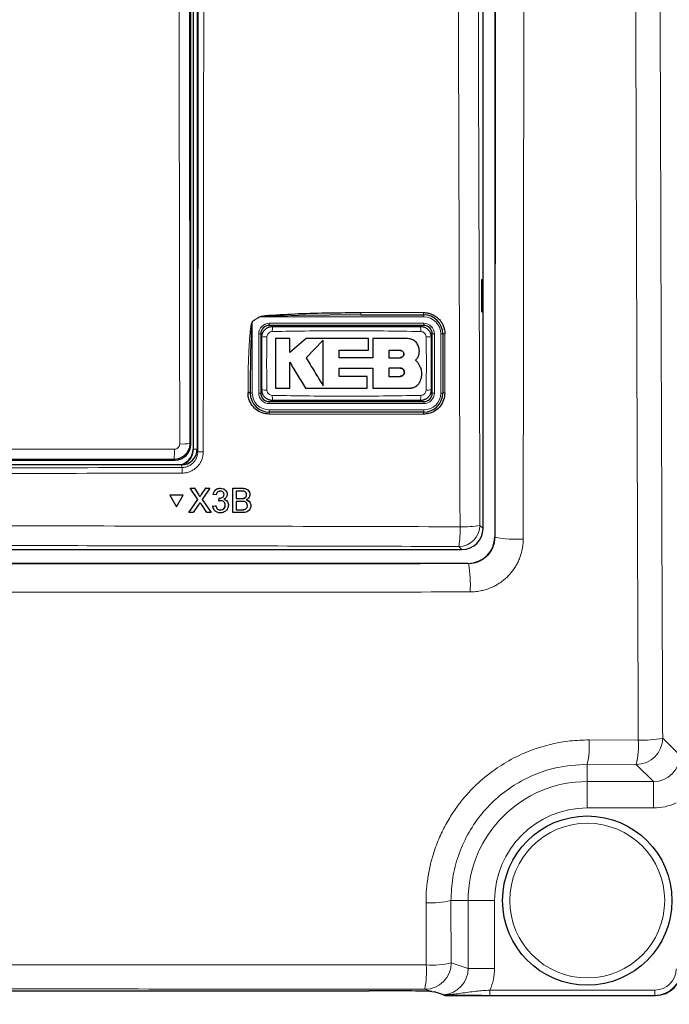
# Paper-space layout 'Blatt3' of a CAD drawing. Header units: millimetres. Extents: x 5 to 418, y 2 to 292.
# Tile 18 of 54: x 122 to 138, y 127 to 150. Entities that reach past the tile are written whole.
import ezdxf

# ---------------------------------------------------------------- set-up
doc = ezdxf.new("R2010")
doc.units = ezdxf.units.MM
doc.layers.add('SLD-0', color=7, linetype='Continuous')
doc.styles.add('SLDTEXTSTYLE1', font='TXT', dxfattribs={"width": 0.605})
doc.dimstyles.new('SLDDIMSTYLE1', dxfattribs={"dimtxt": 3.5, "dimasz": 3.302, "dimexe": 0, "dimexo": 0.0625, "dimgap": 0.875, "dimtad": 1, "dimdec": 1, "dimlfac": 4, "dimrnd": 1e-09, "dimzin": 12, "dimdsep": 46, "dimtxsty": 'SLDTEXTSTYLE1', "dimsah": 1, "dimcen": 0.09, "dimadec": 0, "dimazin": 3, "dimtfac": 1, "dimtofl": 0, "dimtmove": 0, "dimatfit": 3, "dimfxl": 1, "dimfrac": 2, "dimtolj": 1, "dimtzin": 12, "dimarcsym": 0})

# ---------------------------------------------------------------- blocks, each defined once
blk = doc.blocks.new('_D_16')
at = {"layer": 'SLD-0', "color": 7}
for p, q in [((145.099, 246.962), (157.349, 246.962)), ((156.349, 246.962), (156.349, 95.397)), ((135.809, 95.397), (157.349, 95.397))]:
    blk.add_line(p, q, dxfattribs=at)
for points in [[(156.349, 246.962), (155.841, 243.66), (156.857, 243.66)], [(156.349, 95.397), (156.857, 98.699), (155.841, 98.699)]]:
    blk.add_solid(points, dxfattribs=at)
at = {"layer": 'SLD-0', "color": 7, "insert": (151.837, 165.164), "char_height": 3.5, "attachment_point": 1, "rotation": 90, "style": 'SLDTEXTSTYLE1'}
blk.add_mtext('606,3', dxfattribs=at)

psp = doc.layouts.new('Blatt3')

# ---------------------------------------------------------------- linework, layer by layer
at = {"color": 7, "linetype": 'Continuous', "lineweight": 25}
for p, q in [((133.5388, 190.2147), (133.5388, 138.135)), ((133.2616, 138.3367), (133.2616, 172.2461)), ((126.4116, 168.4374), (126.4116, 140.2124)), ((126.5116, 168.4624), (126.5116, 140.2132)), ((126.3572, 140.3292), (126.3572, 168.3205)), ((133.2603, 144.2124), (133.2223, 144.213)), ((133.2223, 144.213), (133.2223, 143.4617)), ((133.2603, 143.4623), (133.2603, 144.2124)), ((133.2223, 143.4617), (133.2603, 143.4623)), ((130.3767, 143.3874), (128.9047, 143.3747)), ((130.3767, 143.3874), (131.8616, 143.3874)), ((131.8616, 143.1374), (128.2116, 143.1374)), ((128.0116, 142.9374), (128.0116, 141.5374)), ((128.6948, 142.8259), (128.3567, 142.8259)), ((128.6948, 142.498), (128.6948, 142.8259)), ((129.0796, 142.8259), (128.6948, 142.498)), ((130.5553, 142.8259), (129.0796, 142.8259)), ((129.483, 142.7893), (129.0796, 142.3744)), ((130.5553, 142.5481), (130.5553, 142.8259)), ((130.6621, 142.8259), (130.6621, 142.3708)), ((131.4754, 142.8259), (130.6621, 142.8259)), ((132.0616, 141.5374), (132.0616, 142.9374)), ((132.3116, 142.9374), (132.3116, 141.5374)), ((129.8658, 142.5481), (130.5553, 142.5481)), ((129.8658, 142.3708), (129.8658, 142.5481)), ((131.3048, 142.5459), (131.0371, 142.5459)), ((131.0371, 142.5459), (131.0371, 142.3744)), ((130.6621, 142.3708), (129.8658, 142.3708)), ((131.0371, 142.3744), (131.3048, 142.3744)), ((129.866, 142.1287), (130.6621, 142.1287)), ((129.866, 141.9327), (129.866, 142.1287)), ((130.6621, 142.1287), (130.6621, 141.6553)), ((131.0371, 142.1287), (131.0371, 141.9327)), ((131.3048, 142.1287), (131.0371, 142.1287)), ((130.5276, 141.9327), (129.866, 141.9327)), ((130.5276, 141.6553), (130.5276, 141.9327)), ((131.0371, 141.9327), (131.3048, 141.9327)), ((127.7616, 141.5374), (127.7616, 141.5546)), ((128.3567, 141.6553), (128.6946, 141.6553)), ((129.0669, 141.6553), (130.5276, 141.6553)), ((130.6621, 141.6553), (131.535, 141.6553)), ((128.2116, 141.3374), (131.8616, 141.3374)), ((131.8616, 141.0874), (128.2116, 141.0874)), ((121.6252, 139.9543), (125.9822, 139.9543)), ((126.1371, 139.8373), (110.3861, 139.8373)), ((126.3446, 139.2861), (126.3437, 139.2877)), ((126.5269, 139.0211), (126.3446, 139.2861)), ((126.3446, 139.2861), (126.4422, 139.2861)), ((126.4422, 139.2861), (126.4414, 139.2877)), ((126.4422, 139.2861), (126.5422, 139.1408)), ((126.6095, 139.1407), (126.7098, 139.2861)), ((126.8087, 139.2861), (126.6252, 139.0201)), ((126.7098, 139.2861), (126.7089, 139.2877)), ((126.7098, 139.2861), (126.8087, 139.2861)), ((126.8087, 139.2861), (126.8079, 139.2877)), ((127.0544, 139.2861), (127.0535, 139.2877)), ((127.3491, 138.7124), (127.3505, 139.2861)), ((127.3505, 139.2861), (127.3496, 139.2877)), ((127.3505, 139.2861), (127.5656, 139.2861)), ((125.8616, 139.1239), (125.8607, 139.1256)), ((126.1781, 139.1256), (125.8607, 139.1256)), ((126.1789, 139.1239), (125.8616, 139.1239)), ((125.8616, 139.1239), (126.0196, 138.8495)), ((126.0196, 138.8495), (126.1789, 139.1239)), ((126.1789, 139.1239), (126.1781, 139.1256)), ((126.3138, 138.7124), (126.5269, 139.0211)), ((126.5604, 139.113), (126.5646, 139.1053)), ((126.5657, 139.1035), (126.5648, 139.1053)), ((126.6252, 139.0201), (126.8369, 138.7124)), ((126.886, 139.139), (126.8851, 139.1406)), ((126.9596, 139.1316), (126.886, 139.139)), ((127.0175, 138.9845), (127.0253, 139.0507)), ((127.0253, 139.0507), (127.0244, 139.0523)), ((127.0359, 139.0499), (127.035, 139.0515)), ((127.1438, 139.1378), (127.143, 139.1394)), ((127.2008, 139.2064), (127.1998, 139.2082)), ((127.4313, 139.2199), (127.4309, 139.0433)), ((127.4309, 139.0433), (127.5494, 139.0433)), ((127.5408, 139.2199), (127.4313, 139.2199)), ((127.6185, 139.0501), (127.6176, 139.0518)), ((127.6742, 139.1302), (127.6734, 139.1319)), ((127.7382, 139.2048), (127.7372, 139.2067)), ((126.5491, 138.9098), (126.4127, 138.7124)), ((126.7391, 138.7124), (126.5997, 138.9151)), ((126.878, 138.8668), (126.8771, 138.8684)), ((126.878, 138.8668), (126.9517, 138.8742)), ((126.8974, 138.7973), (126.8984, 138.7955)), ((126.9517, 138.8742), (126.9508, 138.8758)), ((127.0175, 138.9845), (127.0167, 138.9861)), ((127.0592, 138.7712), (127.0583, 138.7728)), ((127.1727, 138.8855), (127.1718, 138.8871)), ((127.2291, 138.9604), (127.2281, 138.9622)), ((127.4308, 138.9771), (127.4303, 138.7785)), ((127.4303, 138.7785), (127.5662, 138.7785)), ((127.5574, 138.9771), (127.4308, 138.9771)), ((127.6154, 138.7813), (127.6145, 138.7829)), ((127.6957, 138.8778), (127.6949, 138.8795)), ((127.7613, 138.9433), (127.7603, 138.9451)), ((126.3138, 138.7124), (126.3129, 138.714)), ((126.4127, 138.7124), (126.3138, 138.7124)), ((126.8369, 138.7124), (126.7391, 138.7124)), ((126.8369, 138.7124), (126.836, 138.7139)), ((127.3491, 138.7124), (127.3482, 138.714)), ((127.5648, 138.7124), (127.3491, 138.7124)), ((103.7609, 137.8373), (132.7623, 137.8373)), ((132.9139, 137.5101), (103.6093, 137.5101)), ((98.6263, 127.4061), (130.5719, 127.4061)), ((132.049, 127.3872), (132.1241, 127.3828)), ((132.104, 127.3852), (132.3186, 127.3137)), ((132.3219, 127.3104), (132.3676, 127.2952)), ((132.3834, 127.2926), (137.333, 127.2926))]:
    psp.add_line(p, q, dxfattribs=at)
at = {"color": 7, "linetype": 'Continuous', "lineweight": 18}
for p, q in [((126.4225, 140.2124), (126.4225, 168.4374)), ((126.3255, 151.1904), (126.3374, 140.349)), ((130.3742, 143.4404), (131.8588, 143.4404)), ((127.8116, 143.2268), (127.8097, 143.2299)), ((127.9838, 143.3374), (127.8116, 143.2268)), ((127.8116, 143.2268), (127.8116, 141.5374)), ((127.9818, 143.3404), (127.9838, 143.3374)), ((131.8616, 143.3374), (127.9838, 143.3374)), ((128.2116, 143.1874), (131.8616, 143.1874)), ((128.2116, 143.1874), (128.2116, 143.1374)), ((131.8616, 143.3374), (131.8616, 143.3874)), ((131.8616, 143.1874), (131.8616, 143.1374)), ((127.9616, 141.5374), (127.9616, 142.9374)), ((127.9616, 142.9374), (128.0116, 142.9374)), ((132.0616, 142.9374), (132.1116, 142.9374)), ((132.1116, 142.9374), (132.1116, 141.5374)), ((132.2616, 141.5374), (132.2616, 142.9374)), ((132.2616, 142.9374), (132.3116, 142.9374)), ((127.7097, 141.5405), (127.7097, 141.5578)), ((127.8116, 141.5374), (127.7616, 141.5374)), ((127.9616, 141.5374), (128.0116, 141.5374)), ((128.2116, 141.3374), (128.2116, 141.2874)), ((131.8616, 141.3374), (131.8616, 141.2874)), ((132.0616, 141.5374), (132.1116, 141.5374)), ((132.2616, 141.5374), (132.3116, 141.5374)), ((131.8616, 141.2874), (128.2116, 141.2874)), ((128.2116, 141.1374), (131.8616, 141.1374)), ((128.2116, 141.1374), (128.2116, 141.0874)), ((131.8616, 141.1374), (131.8616, 141.0874)), ((131.8588, 141.0405), (128.2096, 141.0405)), ((126.3374, 140.349), (126.3572, 140.3292)), ((126.4225, 140.2124), (126.4116, 140.2124)), ((126.4225, 140.2124), (126.5116, 140.2124)), ((126.5116, 140.2132), (126.5236, 140.153)), ((125.9822, 139.9543), (125.9625, 139.974)), ((126.149, 139.7778), (126.1371, 139.8373)), ((127.5656, 139.2861), (127.5647, 139.2877)), ((126.5422, 139.1408), (126.5413, 139.1424)), ((126.6095, 139.1407), (126.6086, 139.1423)), ((127.5494, 139.0433), (127.5485, 139.045)), ((127.5662, 138.7785), (127.5654, 138.7802)), ((133.1888, 138.4095), (133.2616, 138.3367)), ((133.5388, 138.135), (133.5446, 138.1293)), ((132.7623, 137.8373), (132.6895, 137.9102)), ((132.9195, 137.5046), (132.9139, 137.5101)), ((135.769, 133.3363), (136.9296, 133.3318)), ((137.5059, 133.3797), (137.9103, 132.9753)), ((136.8818, 132.7555), (135.7241, 132.7601)), ((135.7241, 132.7601), (135.7241, 132.3511)), ((137.2862, 132.3511), (136.8818, 132.7555)), ((135.7241, 132.3511), (137.2862, 132.3511)), ((135.7241, 132.3511), (135.7241, 131.727)), ((137.2862, 132.3511), (137.2862, 131.727)), ((137.2862, 131.727), (135.7241, 131.727)), ((132.5044, 129.5373), (132.5108, 128.0662)), ((132.5044, 129.5373), (132.9103, 129.5373)), ((132.9103, 127.9331), (132.9103, 129.5373)), ((132.9103, 129.5373), (133.5344, 129.5373)), ((133.5344, 129.5373), (133.5344, 127.9331)), ((132.5108, 128.0662), (132.9103, 127.9331)), ((132.9103, 127.9331), (133.5344, 127.9331)), ((132.049, 127.3872), (131.8867, 127.4413)), ((132.1241, 127.3828), (132.3388, 127.3113)), ((133.4246, 127.2961), (133.4246, 127.4211)), ((133.4246, 127.4211), (137.3225, 127.4211)), ((137.3225, 127.2961), (137.3225, 127.4211)), ((132.3415, 127.309), (132.3377, 127.3078)), ((132.3377, 127.3078), (132.3834, 127.2926)), ((132.3388, 127.3113), (132.3415, 127.309)), ((137.3225, 127.2961), (133.4246, 127.2961)), ((137.333, 127.2926), (137.3225, 127.2961))]:
    psp.add_line(p, q, dxfattribs=at)
at = {"color": 7, "linetype": 'Continuous', "lineweight": 18, "flags": 128}
for points in [[(126.0962, 140.3335), (126.0957, 140.8325), (126.0935, 142.8286), (126.0844, 151.1749)], [(132.3388, 127.3113), (132.3285, 127.3115), (132.3186, 127.3137)], [(132.3377, 127.3078), (132.328, 127.3088), (132.3225, 127.3102)], [(132.3834, 127.2926), (132.3737, 127.2936), (132.3676, 127.2952)]]:
    psp.add_lwpolyline(points, dxfattribs=at)
at = {"color": 7, "linetype": 'Continuous', "lineweight": 25, "flags": 128}
psp.add_lwpolyline([(132.104, 127.3852), (132.1138, 127.383), (132.1241, 127.3828)], dxfattribs=at)
at = {"color": 7, "linetype": 'Continuous', "lineweight": 25}
psp.add_circle((135.7241, 129.5373), 2, dxfattribs=at)
at = {"color": 7, "linetype": 'Continuous', "lineweight": 18}
psp.add_circle((135.7241, 129.5373), 1.8293, dxfattribs=at)
for centre, radius, start, end in [((130.6511, 143.4266), 0.2773, 177.15423, 188.14169), ((132.1059, 143.4266), 0.2475, 176.81302, 189.1309), ((128.2116, 142.9374), 0.25, 90, 180), ((131.8616, 142.9374), 0.4, 0, 90), ((131.8616, 142.9374), 0.25, 0, 90), ((129.7985, 143.0215), 1.5146, 176.56216, 181.10549), ((130.2754, 143.0215), 1.5139, 358.89403, 3.43939), ((128.1275, 141.4163), 1.4489, 88.84251, 93.59694), ((131.9457, 141.4162), 1.449, 86.40337, 91.15738), ((132.3474, 142.7498), 0.1909, 86.60847, 100.82355), ((127.7229, 141.347), 0.2112, 79.45271, 93.60081), ((128.1275, 143.0578), 1.4483, 266.40183, 271.15784), ((131.9457, 143.0577), 1.4482, 268.84201, 273.5986), ((127.7229, 141.3298), 0.2111, 79.44904, 93.60204), ((128.2116, 141.5374), 0.4, 180, 270), ((128.2116, 141.5374), 0.25, 180, 270), ((129.7962, 141.4532), 1.5123, 178.89292, 183.443), ((130.2761, 141.4532), 1.5132, 356.55902, 1.10646), ((131.8616, 141.5374), 0.4, 270, 0), ((131.8616, 141.5374), 0.25, 270, 0), ((132.3475, 141.3552), 0.1856, 86.51262, 101.13723), ((128.4943, 141.0517), 0.285, 172.81916, 182.25153), ((132.0682, 141.0517), 0.2096, 170.21, 183.05606), ((124.2528, 140.1549), 1.7193, 353.962, 1.78482), ((126.1523, 141.3407), 1.0088, 266.81619, 280.57211), ((126.6212, 140.6752), 0.5312, 259.41118, 273.41218), ((124.8705, 139.6729), 1.2828, 358.7589, 4.69162), ((132.6878, 138.4111), 0.5009, 270.1836, 359.8164), ((130.5107, 138.281), 2.2101, 350.34001, 2.46103), ((132.8152, 140.3343), 1.9607, 267.18174, 280.98479), ((134.0439, 140.6188), 2.5391, 258.65801, 273.76282), ((129.9995, 137.0031), 2.9627, 356.73753, 9.74405), ((133.5383, 133.2203), 2.2337, 348.10866, 2.97614), ((136.8798, 133.3817), 0.6262, 270.1836, 359.8164), ((134.8294, 133.216), 2.1034, 347.35584, 3.15723), ((137.0455, 135.4301), 2.1015, 266.83948, 282.65657), ((135.7241, 129.5373), 2.8138, 90, 180), ((135.7241, 129.5373), 2.1897, 90, 180), ((132.0362, 131.5168), 2.0341, 266.60025, 283.30858), ((131.8857, 128.0665), 0.6252, 270.09622, 359.97363), ((132.0425, 130.0003), 1.99, 266.5266, 283.61065), ((129.3396, 127.8856), 2.5855, 350.10423, 2.84504), ((132.3367, 127.3587), 0.0499, 237.55794, 275.51204)]:
    psp.add_arc(centre, radius, start, end, dxfattribs=at)
at = {"color": 7, "linetype": 'Continuous', "lineweight": 25}
for centre, radius, start, end in [((131.8616, 142.9374), 0.45, 0, 90), ((128.2116, 142.9374), 0.2, 90, 180), ((131.8616, 142.9374), 0.2, 0, 90), ((128.2116, 141.5374), 0.45, 180, 270), ((128.2116, 141.5374), 0.2, 180, 270), ((131.8616, 141.5374), 0.45, 270, 0), ((131.8616, 141.5374), 0.2, 270, 0), ((126.0366, 140.2124), 0.375, 270, 0), ((126.0366, 140.2124), 0.3859, 283.67927, 0), ((132.3834, 127.3426), 0.05, 251.57902, 270)]:
    psp.add_arc(centre, radius, start, end, dxfattribs=at)
for centre, major_axis, ratio, start_param, end_param in [((125.9822, 140.3293), (0.2652, 0.2652), 0.9998985, 3.9271431, 5.4976349), ((126.1365, 140.2138), (0.0737, -0.3692), 0.9960441, 6.0870179, 7.6562931), ((132.7609, 138.338), (0.3545, -0.3545), 0.9972647, 5.4991567, 7.0672139), ((132.9137, 138.1353), (-0.4421, 0.4421), 0.9995737, 2.3563468, 3.9268385), ((137.3325, 127.9177), (0.5937, -0.1978), 0.9987209, 5.0343527, 6.6042357), ((130.5719, 127.379), (1.55, 0), 0.0174551, 0.307895, 1.5707963)]:
    psp.add_ellipse(centre, major_axis=major_axis, ratio=ratio, start_param=start_param, end_param=end_param, dxfattribs=at)
at = {"color": 7, "linetype": 'Continuous', "lineweight": 18}
for centre, major_axis, ratio, start_param, end_param in [((118.2616, 136.1271), (220.5246, 0), 0.0174551, 1.5358685, 1.5544927), ((137.2827, 132.9787), (0.4456, -0.4456), 0.9918461, 5.4991567, 7.0672139), ((137.2827, 132.9787), (0.8863, -0.8863), 0.9972647, 5.4991567, 5.9424634), ((132.2827, 127.9343), (0.5957, -0.1984), 0.9954497, 5.1220012, 6.6042357), ((132.2827, 127.9343), (1.1878, -0.3956), 0.9984779, 6.182178, 6.6042357), ((137.322, 127.9212), (0.5935, -0.1977), 0.9990857, 5.0343527, 6.6042357), ((137.322, 127.9212), (-0.4751, 0.1582), 0.9984779, 1.8927601, 3.462643)]:
    psp.add_ellipse(centre, major_axis=major_axis, ratio=ratio, start_param=start_param, end_param=end_param, dxfattribs=at)
for points, knots in [([(132.7188, 138.3759), (132.7176, 138.7085), (132.7117, 140.3714), (132.6884, 147.3576), (132.6612, 157.3358), (132.647, 165.9889), (132.6415, 169.3109)], [0, 0, 0, 0, 0.0322876, 0.1614382, 0.6780666, 1, 1, 1, 1]), ([(133.1118, 169.3246), (133.1206, 164.1694), (133.1381, 153.857), (133.1719, 143.5594), (133.1888, 138.4095)], [0, 0, 0, 0, 0.4998997, 1, 1, 1, 1]), ([(133.5446, 138.1293), (133.5464, 139.6718), (133.5504, 142.9913), (133.5559, 148.0905), (133.5618, 154.2914), (133.5675, 161.3606), (133.5706, 166.6531), (133.5722, 169.2994)], [0, 0, 0, 0, 0.14861147, 0.31981671, 0.49103, 0.74550174, 1, 1, 1, 1]), ([(134.2386, 169.2803), (134.2352, 163.9841), (134.2294, 155.1248), (134.2186, 144.7296), (134.2124, 139.6289), (134.2106, 138.0852)], [0, 0, 0, 0, 0.5089682, 0.8513873, 1, 1, 1, 1]), ([(136.9296, 133.3318), (136.9244, 134.6385), (136.9051, 139.5004), (136.8766, 147.9242), (136.8474, 158.6061), (136.8345, 165.7327), (136.8281, 169.296)], [0, 0, 0, 0, 0.1091444, 0.4060962, 0.7030479, 1, 1, 1, 1]), ([(137.4042, 169.3151), (137.4107, 165.7546), (137.4236, 158.6338), (137.4529, 147.9604), (137.4814, 139.5433), (137.5007, 134.6853), (137.5059, 133.3797)], [0, 0, 0, 0, 0.2969519, 0.5939038, 0.8908556, 1, 1, 1, 1]), ([(126.5236, 140.153), (126.5262, 142.5127), (126.5313, 147.2323), (126.5376, 154.317), (126.5429, 161.4054), (126.5454, 166.1334), (126.5467, 168.4975)], [0, 0, 0, 0, 0.249948, 0.4999168, 0.749948, 1, 1, 1, 1]), ([(126.6759, 168.494), (126.6759, 168.4107), (126.6757, 167.9942), (126.6748, 166.2449), (126.6723, 161.9138), (126.6676, 155.2521), (126.6609, 147.5511), (126.6554, 142.5171), (126.6528, 140.1449)], [0, 0, 0, 0, 0.00880859, 0.04404297, 0.18498094, 0.46685965, 0.74876819, 1, 1, 1, 1]), ([(127.7097, 141.5578), (127.7099, 141.6243), (127.7107, 141.957), (127.7204, 142.381), (127.7434, 142.7934), (127.7583, 142.9731), (127.7709, 143.0816), (127.7811, 143.1466), (127.7908, 143.1896), (127.798, 143.2153), (127.8068, 143.2278), (127.8091, 143.2295), (127.8097, 143.2299)], [0, 0, 0, 0, 0.1187958, 0.5940496, 0.7569485, 0.8560529, 0.9159262, 0.9518655, 0.9733043, 0.994839, 0.9987729, 1, 1, 1, 1]), ([(127.8097, 143.2299), (127.8378, 143.2478), (127.8953, 143.2844), (127.9526, 143.3215), (127.9818, 143.3404)], [0, 0, 0, 0, 0.4887733, 1, 1, 1, 1]), ([(128.9047, 143.3747), (128.6725, 143.3684), (128.3823, 143.3605), (128.0744, 143.3515), (128.0005, 143.34), (127.9838, 143.3374)], [0, 0, 0, 0, 0.7565323, 0.9451316, 1, 1, 1, 1]), ([(128.2842, 142.9923), (128.27, 142.9907), (128.2417, 142.9874), (128.204, 142.9652), (128.1752, 142.9331), (128.1595, 142.8977), (128.1575, 142.8742), (128.1568, 142.8649)], [0, 0, 0, 0, 0.2133959, 0.4285917, 0.6443188, 0.859268, 1, 1, 1, 1]), ([(131.789, 142.9923), (131.205, 143.0024), (130.0367, 143.0226), (128.8684, 143.0024), (128.2842, 142.9923)], [0, 0, 0, 0, 0.49989538, 1, 1, 1, 1]), ([(131.9164, 142.8649), (131.9148, 142.8791), (131.9115, 142.9075), (131.8893, 142.9452), (131.8571, 142.9739), (131.8217, 142.9896), (131.7983, 142.9915), (131.789, 142.9923)], [0, 0, 0, 0, 0.2138446, 0.4291993, 0.6449134, 0.8596426, 1, 1, 1, 1]), ([(128.1568, 142.8649), (128.1553, 142.7834), (128.1525, 142.6203), (128.1502, 142.3934), (128.1499, 142.1842), (128.151, 141.9927), (128.1534, 141.8012), (128.1556, 141.6736), (128.1568, 141.6098)], [0, 0, 0, 0, 0.1949232, 0.3898627, 0.5423667, 0.6948853, 0.8474387, 1, 1, 1, 1]), ([(131.9164, 141.6098), (131.9179, 141.6913), (131.9207, 141.8544), (131.923, 142.0813), (131.9233, 142.2905), (131.9222, 142.482), (131.9198, 142.6735), (131.9176, 142.8011), (131.9164, 142.8649)], [0, 0, 0, 0, 0.194924, 0.3898644, 0.542368, 0.6948862, 0.8474392, 1, 1, 1, 1]), ([(132.3587, 142.9404), (132.3587, 142.9071), (132.3587, 142.7408), (132.3587, 142.2741), (132.3587, 141.8408), (132.3587, 141.5405)], [0, 0, 0, 0, 0.0712947, 0.3564733, 1, 1, 1, 1]), ([(128.1568, 141.6098), (128.1584, 141.5956), (128.1617, 141.5672), (128.1839, 141.5295), (128.2161, 141.5008), (128.2514, 141.4851), (128.2749, 141.4832), (128.2841, 141.4824)], [0, 0, 0, 0, 0.2138472, 0.4292026, 0.6449166, 0.8596444, 1, 1, 1, 1]), ([(131.789, 141.4824), (131.8032, 141.484), (131.8315, 141.4873), (131.8692, 141.5095), (131.898, 141.5416), (131.9137, 141.577), (131.9157, 141.6005), (131.9164, 141.6098)], [0, 0, 0, 0, 0.2133947, 0.4285895, 0.6443155, 0.8592654, 1, 1, 1, 1]), ([(128.2841, 141.4824), (128.8682, 141.4723), (130.0365, 141.4521), (131.2048, 141.4723), (131.789, 141.4824)], [0, 0, 0, 0, 0.4998954, 1, 1, 1, 1]), ([(121.9436, 140.2102), (122.0826, 140.2102), (122.8882, 140.2099), (124.2309, 140.2094), (125.4342, 140.2087), (125.9712, 140.2084)], [0, 0, 0, 0, 0.1035199, 0.5999338, 1, 1, 1, 1]), ([(126.3374, 140.349), (126.3367, 140.3325), (126.3355, 140.2992), (126.3268, 140.2578), (126.3141, 140.217), (126.2972, 140.1777), (126.2755, 140.1414), (126.2553, 140.1144), (126.2388, 140.0951), (126.2151, 140.0711), (126.1893, 140.0496), (126.1546, 140.0262), (126.125, 140.0104), (126.094, 139.9976), (126.07, 139.9895), (126.0436, 139.9825), (126.0165, 139.9776), (125.9887, 139.9746), (125.9713, 139.9742), (125.9625, 139.974)], [0, 0, 0, 0, 0.0843074, 0.169563, 0.2146259, 0.3017574, 0.3869092, 0.4295584, 0.4734032, 0.5160948, 0.6013881, 0.6440345, 0.7290633, 0.7718902, 0.814807, 0.8579204, 0.910873, 0.9553273, 1, 1, 1, 1]), ([(125.9712, 140.2084), (125.9805, 140.209), (126.0038, 140.2105), (126.0389, 140.2256), (126.0706, 140.2538), (126.0922, 140.2913), (126.0949, 140.3194), (126.0962, 140.3335)], [0, 0, 0, 0, 0.1424488, 0.3561852, 0.5704207, 0.7852495, 1, 1, 1, 1]), ([(126.149, 139.7778), (126.1626, 139.7783), (126.1901, 139.7792), (126.2377, 139.7876), (126.281, 139.8012), (126.3194, 139.8188), (126.347, 139.8345), (126.3731, 139.8524), (126.3975, 139.8723), (126.4204, 139.8944), (126.4413, 139.9183), (126.4601, 139.9438), (126.4765, 139.9706), (126.4908, 139.999), (126.5026, 140.0285), (126.5119, 140.0587), (126.5185, 140.0895), (126.5228, 140.121), (126.5233, 140.1423), (126.5236, 140.153)], [0, 0, 0, 0, 0.06965302, 0.13973291, 0.24602923, 0.29998375, 0.35472514, 0.4077415, 0.46112861, 0.51508983, 0.5698374, 0.62284765, 0.67622833, 0.73018273, 0.78492305, 0.83793077, 0.89130903, 0.94526131, 1, 1, 1, 1]), ([(126.6528, 140.1449), (126.6525, 140.1311), (126.6518, 140.1035), (126.6463, 140.0619), (126.6375, 140.0204), (126.6252, 139.9799), (126.6043, 139.9277), (126.5769, 139.8783), (126.5436, 139.8329), (126.5066, 139.7905), (126.4644, 139.7529), (126.418, 139.721), (126.3814, 139.7002), (126.3433, 139.6826), (126.3033, 139.668), (126.267, 139.6581), (126.2261, 139.6501), (126.1897, 139.6458), (126.1622, 139.6453), (126.153, 139.6451)], [0, 0, 0, 0, 0.0528101, 0.1059873, 0.1603219, 0.2150563, 0.2678703, 0.3752931, 0.4300303, 0.4828576, 0.5903071, 0.6450579, 0.6978877, 0.7510843, 0.8054379, 0.8601913, 0.8948877, 0.964777, 1, 1, 1, 1]), ([(110.3742, 139.7778), (113.002, 139.7723), (118.2602, 139.7613), (123.5185, 139.7723), (126.149, 139.7778)], [0, 0, 0, 0, 0.4997441, 1, 1, 1, 1]), ([(126.153, 139.6451), (126.0697, 139.6449), (125.6532, 139.6437), (123.9039, 139.6393), (120.4822, 139.6338), (115.6366, 139.6333), (112.1259, 139.6412), (110.3702, 139.6451)], [0, 0, 0, 0, 0.0158376, 0.0791881, 0.332598, 0.6662229, 1, 1, 1, 1]), ([(103.8044, 138.3759), (104.1372, 138.3769), (105.8012, 138.382), (108.7982, 138.3893), (112.797, 138.3956), (116.7986, 138.3986), (120.8025, 138.3981), (124.7917, 138.3942), (128.7646, 138.3872), (131.4006, 138.3797), (132.7188, 138.3759)], [0, 0, 0, 0, 0.0345653, 0.1728308, 0.3110963, 0.4493987, 0.587812, 0.7262622, 0.8631132, 1, 1, 1, 1]), ([(133.5446, 138.1293), (133.5441, 138.1121), (133.5432, 138.0776), (133.5364, 138.0257), (133.5254, 137.9739), (133.5099, 137.9233), (133.4904, 137.8744), (133.467, 137.8276), (133.4394, 137.7823), (133.3979, 137.7256), (133.3494, 137.6744), (133.2951, 137.6299), (133.2516, 137.5999), (133.206, 137.5738), (133.1585, 137.5518), (133.1089, 137.5335), (133.0525, 137.5182), (132.9891, 137.5069), (132.9428, 137.5054), (132.9195, 137.5046)], [0, 0, 0, 0, 0.0528209, 0.106007, 0.16035, 0.215095, 0.267992, 0.3212627, 0.3751142, 0.4297625, 0.5355871, 0.5893142, 0.6438369, 0.6966036, 0.7497438, 0.8034613, 0.8579687, 0.9285395, 1, 1, 1, 1]), ([(132.9574, 136.8345), (132.9805, 136.8349), (133.05, 136.8362), (133.1426, 136.847), (133.2451, 136.8672), (133.3688, 136.9007), (133.4994, 136.9544), (133.6217, 137.0238), (133.7377, 137.1032), (133.8434, 137.197), (133.936, 137.3029), (133.9984, 137.3876), (134.0533, 137.477), (134.1012, 137.5719), (134.1406, 137.6702), (134.1714, 137.7707), (134.1935, 137.8731), (134.2078, 137.9783), (134.2096, 138.0494), (134.2106, 138.0852)], [0, 0, 0, 0, 0.0352497, 0.1062687, 0.1420698, 0.1947245, 0.3018142, 0.3563776, 0.4090441, 0.5161674, 0.5707533, 0.6234648, 0.676544, 0.7307832, 0.7854233, 0.8381142, 0.891172, 0.9453864, 1, 1, 1, 1]), ([(132.6895, 137.9102), (131.4901, 137.9136), (127.8907, 137.9239), (121.8815, 137.9329), (114.6637, 137.9329), (108.6457, 137.9239), (105.0376, 137.9136), (103.8337, 137.9102)], [0, 0, 0, 0, 0.1248094, 0.3745561, 0.6245346, 0.8747245, 1, 1, 1, 1]), ([(103.6027, 137.5035), (106.0431, 137.5015), (110.9262, 137.4973), (118.259, 137.496), (125.5941, 137.4978), (130.477, 137.5023), (132.9195, 137.5046)], [0, 0, 0, 0, 0.24987022, 0.4999567, 0.74987017, 1, 1, 1, 1]), ([(132.9574, 136.8345), (130.5109, 136.8322), (125.6158, 136.8277), (118.3678, 136.8258), (111.0145, 136.8271), (106.1192, 136.8313), (103.5672, 136.8335)], [0, 0, 0, 0, 0.2499135, 0.50004335, 0.73937639, 1, 1, 1, 1]), ([(131.9156, 129.4863), (131.916, 129.5394), (131.9173, 129.699), (131.9393, 129.9657), (131.9915, 130.2846), (132.058, 130.5475), (132.1488, 130.8294), (132.2665, 131.1198), (132.4419, 131.4516), (132.606, 131.7015), (132.8188, 131.9822), (133.093, 132.282), (133.4248, 132.5578), (133.7806, 132.7989), (134.1597, 133.0028), (134.5624, 133.1537), (134.9476, 133.2558), (135.3221, 133.323), (135.6197, 133.3319), (135.769, 133.3363)], [0, 0, 0, 0, 0.0263442, 0.0792728, 0.1326658, 0.1865306, 0.2136012, 0.2794569, 0.3415322, 0.399267, 0.4272959, 0.5158738, 0.5997075, 0.6401748, 0.7285024, 0.812091, 0.8524363, 0.9259597, 1, 1, 1, 1]), ([(135.7241, 132.7601), (135.4752, 132.7448), (135.0471, 132.7187), (134.4675, 132.524), (133.9875, 132.2767), (133.5566, 131.9486), (133.1845, 131.5538), (132.885, 131.1006), (132.6658, 130.604), (132.5285, 130.0775), (132.5124, 129.7174), (132.5044, 129.5373)], [0, 0, 0, 0, 0.147362, 0.253446, 0.3595279, 0.4659546, 0.5723823, 0.6792694, 0.7861599, 0.893078, 1, 1, 1, 1]), ([(131.922, 128.0139), (131.9202, 128.4291), (131.918, 128.9199), (131.9159, 129.4107), (131.9156, 129.4863)], [0, 0, 0, 0, 0.84603613, 1, 1, 1, 1]), ([(100.344, 128.0104), (101.6806, 128.0119), (104.3542, 128.0149), (108.3705, 128.018), (112.3907, 128.02), (116.144, 128.0209), (119.6282, 128.0208), (123.2851, 128.0199), (127.3843, 128.0179), (130.4092, 128.0153), (131.922, 128.0139)], [0, 0, 0, 0, 0.1271652, 0.2543633, 0.3816605, 0.5089907, 0.6107068, 0.7124397, 0.856196, 1, 1, 1, 1]), ([(131.8867, 127.4413), (130.5995, 127.4424), (128.0247, 127.4448), (124.158, 127.447), (120.2885, 127.4482), (116.3715, 127.4484), (112.4086, 127.4474), (108.4002, 127.4454), (104.3921, 127.4422), (101.7224, 127.4392), (100.3873, 127.4377)], [0, 0, 0, 0, 0.1226782, 0.2453859, 0.3681827, 0.4910092, 0.6181743, 0.7453724, 0.8726697, 1, 1, 1, 1]), ([(132.3415, 127.309), (132.3658, 127.3097), (132.4985, 127.3134), (132.7354, 127.3454), (133.0668, 127.3922), (133.3125, 127.4121), (133.4246, 127.4211)], [0, 0, 0, 0, 0.0751648, 0.4099836, 0.7306677, 1, 1, 1, 1]), ([(133.4246, 127.2961), (133.2965, 127.2964), (133.0238, 127.297), (132.6738, 127.3012), (132.4622, 127.3052), (132.3549, 127.3075), (132.3377, 127.3078)], [0, 0, 0, 0, 0.2903124, 0.6180202, 0.9389229, 1, 1, 1, 1])]:
    psp.add_open_spline(points, degree=3, knots=knots, dxfattribs=at)
at = {"color": 7, "linetype": 'Continuous', "lineweight": 25}
for points, knots in [([(127.9818, 143.3404), (127.9985, 143.3456), (128.0708, 143.3683), (128.3811, 143.387), (129.1587, 143.4354), (129.883, 143.4384), (130.3742, 143.4404)], [0, 0, 0, 0, 0.0217458, 0.0946594, 0.3858775, 1, 1, 1, 1]), ([(131.8588, 143.4404), (131.8866, 143.439), (131.9429, 143.4363), (132.0246, 143.4145), (132.1022, 143.3799), (132.1723, 143.3329), (132.2341, 143.2743), (132.2847, 143.2067), (132.3237, 143.1308), (132.346, 143.0594), (132.357, 142.9952), (132.3582, 142.9587), (132.3587, 142.9404)], [0, 0, 0, 0, 0.1059218, 0.2149233, 0.3208459, 0.4298282, 0.5359778, 0.6451983, 0.7514715, 0.8608326, 0.930001, 1, 1, 1, 1]), ([(127.8116, 143.2268), (127.8113, 143.2264), (127.81, 143.2245), (127.8074, 143.2167), (127.8048, 143.2036), (127.8014, 143.1806), (127.7973, 143.1433), (127.7922, 143.0784), (127.7859, 142.9699), (127.7785, 142.7901), (127.7706, 142.5107), (127.7646, 142.1534), (127.7619, 141.8208), (127.7617, 141.6212), (127.7616, 141.5546)], [0, 0, 0, 0, 0.0008969, 0.0042174, 0.0144757, 0.0248219, 0.0459517, 0.081671, 0.1414493, 0.2406486, 0.4039379, 0.6423501, 0.8807866, 1, 1, 1, 1]), ([(128.0366, 142.8624), (128.0367, 142.8669), (128.0369, 142.8808), (128.039, 142.8992), (128.0425, 142.9169), (128.0466, 142.9333), (128.053, 142.9526), (128.0628, 142.9745), (128.0725, 142.9919), (128.0836, 143.0086), (128.096, 143.0247), (128.1124, 143.0422), (128.1313, 143.0588), (128.1529, 143.0742), (128.1775, 143.0879), (128.2001, 143.0973), (128.2252, 143.1051), (128.2528, 143.111), (128.2753, 143.1119), (128.2866, 143.1124)], [0, 0, 0, 0, 0.0351355, 0.1057031, 0.1411644, 0.1727442, 0.2352774, 0.296217, 0.3559124, 0.3872737, 0.4495324, 0.5105672, 0.5706566, 0.6412343, 0.7127901, 0.7853477, 0.8281513, 0.913958, 1, 1, 1, 1]), ([(128.2866, 143.1124), (128.8701, 143.1124), (130.0367, 143.1124), (131.2034, 143.1124), (131.7866, 143.1124)], [0, 0, 0, 0, 0.50010477, 1, 1, 1, 1]), ([(131.7866, 143.1124), (131.8051, 143.1111), (131.8515, 143.1081), (131.9218, 143.0781), (131.9852, 143.0216), (132.0283, 142.9466), (132.0338, 142.8904), (132.0366, 142.8624)], [0, 0, 0, 0, 0.1414239, 0.3560694, 0.5707203, 0.7853678, 1, 1, 1, 1]), ([(128.0366, 141.6124), (128.0366, 141.7394), (128.0366, 141.9936), (128.0366, 142.3291), (128.0366, 142.6187), (128.0366, 142.7811), (128.0366, 142.8624)], [0, 0, 0, 0, 0.3050151, 0.6100761, 0.8050333, 1, 1, 1, 1]), ([(128.3567, 142.8259), (128.3567, 142.749), (128.3567, 142.5951), (128.3567, 142.3231), (128.3567, 142.0097), (128.3567, 141.7735), (128.3567, 141.6553)], [0, 0, 0, 0, 0.1971978, 0.3944445, 0.6970699, 1, 1, 1, 1]), ([(129.483, 141.7115), (129.483, 141.7495), (129.483, 141.8256), (129.483, 141.9403), (129.483, 142.0556), (129.483, 142.1841), (129.483, 142.3259), (129.483, 142.4805), (129.483, 142.6351), (129.483, 142.7379), (129.483, 142.7893)], [0, 0, 0, 0, 0.1065261, 0.2131089, 0.319997, 0.427068, 0.569252, 0.7119716, 0.8558805, 1, 1, 1, 1]), ([(131.7563, 142.545), (131.7532, 142.5766), (131.747, 142.6397), (131.6986, 142.7238), (131.6274, 142.7873), (131.5484, 142.8211), (131.4962, 142.8245), (131.4754, 142.8259)], [0, 0, 0, 0, 0.21450949, 0.42901653, 0.6435823, 0.85818215, 1, 1, 1, 1]), ([(132.0366, 142.8624), (132.0366, 142.7988), (132.0366, 142.6717), (132.0366, 142.4811), (132.0366, 142.2904), (132.0366, 142.0821), (132.0366, 141.856), (132.0366, 141.6936), (132.0366, 141.6124)], [0, 0, 0, 0, 0.15250502, 0.30501519, 0.45754245, 0.61007716, 0.80503387, 1, 1, 1, 1]), ([(131.3048, 142.3744), (131.3145, 142.3753), (131.3338, 142.3772), (131.3596, 142.3921), (131.3791, 142.414), (131.3902, 142.4413), (131.3916, 142.4707), (131.3832, 142.4989), (131.366, 142.5226), (131.3419, 142.5392), (131.3202, 142.5455), (131.3077, 142.5458), (131.3048, 142.5459)], [0, 0, 0, 0, 0.107912, 0.2158215, 0.3237606, 0.431549, 0.5390752, 0.6463231, 0.7533518, 0.8602722, 0.9672328, 1, 1, 1, 1]), ([(131.3048, 142.5459), (131.3144, 142.545), (131.3337, 142.5431), (131.3593, 142.5284), (131.3788, 142.5066), (131.39, 142.4795), (131.3916, 142.4503), (131.3835, 142.4221), (131.3665, 142.3982), (131.3425, 142.3813), (131.3206, 142.3749), (131.3079, 142.3745), (131.3048, 142.3744)], [0, 0, 0, 0, 0.1072013, 0.2144115, 0.3214264, 0.4283404, 0.5353131, 0.6424692, 0.7498884, 0.8575849, 0.9654849, 1, 1, 1, 1]), ([(131.6688, 142.3119), (131.6717, 142.3149), (131.6804, 142.3238), (131.6939, 142.3397), (131.7086, 142.3602), (131.7194, 142.3783), (131.7299, 142.3988), (131.7394, 142.4213), (131.748, 142.4493), (131.7527, 142.4721), (131.7558, 142.4945), (131.7575, 142.5174), (131.7567, 142.5358), (131.7563, 142.545)], [0, 0, 0, 0, 0.0483969, 0.1456316, 0.2437181, 0.3426696, 0.3923986, 0.5133327, 0.6273186, 0.7333277, 0.7847905, 0.8921566, 1, 1, 1, 1]), ([(128.6946, 142.2671), (128.7256, 142.2163), (128.7874, 142.1145), (128.8805, 141.9615), (128.9738, 141.8083), (129.0358, 141.7063), (129.0669, 141.6553)], [0, 0, 0, 0, 0.2491661, 0.4986248, 0.7491293, 1, 1, 1, 1]), ([(128.6946, 141.6553), (128.6946, 141.7061), (128.6946, 141.8078), (128.6946, 141.9606), (128.6946, 142.1137), (128.6946, 142.2159), (128.6946, 142.2671)], [0, 0, 0, 0, 0.2497001, 0.4994734, 0.7496285, 1, 1, 1, 1]), ([(129.0796, 142.3744), (129.113, 142.3195), (129.1799, 142.2095), (129.2808, 142.0437), (129.382, 141.8774), (129.4493, 141.7668), (129.483, 141.7115)], [0, 0, 0, 0, 0.2483719, 0.4973433, 0.7483519, 1, 1, 1, 1]), ([(131.7563, 142.2036), (131.7446, 142.2233), (131.7268, 142.2532), (131.6956, 142.2882), (131.6777, 142.304), (131.6688, 142.3119)], [0, 0, 0, 0, 0.4897366, 0.7435571, 1, 1, 1, 1]), ([(131.3048, 141.9327), (131.3075, 141.9327), (131.3129, 141.9329), (131.3211, 141.9339), (131.3292, 141.9356), (131.3371, 141.9381), (131.3474, 141.9421), (131.3571, 141.9475), (131.366, 141.954), (131.3743, 141.9612), (131.3816, 141.9694), (131.3879, 141.9785), (131.3933, 141.9881), (131.3976, 141.9983), (131.4005, 142.0089), (131.4024, 142.0197), (131.4031, 142.0307), (131.4023, 142.0417), (131.4006, 142.0526), (131.3975, 142.0632), (131.3932, 142.0733), (131.3893, 142.0806), (131.3848, 142.0875), (131.3797, 142.094), (131.3741, 142.1001), (131.368, 142.1057), (131.3615, 142.1108), (131.3545, 142.1153), (131.3472, 142.1192), (131.3396, 142.1224), (131.3318, 142.1251), (131.3237, 142.127), (131.3146, 142.1284), (131.3083, 142.1286), (131.3048, 142.1287)], [0, 0, 0, 0, 0.0263437, 0.0528698, 0.0799716, 0.1072727, 0.1336165, 0.1872021, 0.2145085, 0.2408064, 0.2942975, 0.3215548, 0.3478283, 0.4012676, 0.4284969, 0.4547812, 0.5082404, 0.5354789, 0.5618018, 0.6153386, 0.6426157, 0.6689971, 0.695561, 0.7226999, 0.7500371, 0.7764835, 0.803113, 0.8303194, 0.8577248, 0.8842235, 0.9109059, 0.9381678, 0.9656299, 1, 1, 1, 1]), ([(131.3048, 142.1287), (131.3075, 142.1287), (131.3129, 142.1285), (131.3211, 142.1275), (131.3293, 142.1257), (131.3373, 142.1233), (131.345, 142.1202), (131.3523, 142.1165), (131.3595, 142.1122), (131.3662, 142.1073), (131.3724, 142.1018), (131.3781, 142.0959), (131.3834, 142.0894), (131.3881, 142.0825), (131.3922, 142.0753), (131.3956, 142.0678), (131.3985, 142.06), (131.4006, 142.0519), (131.4025, 142.041), (131.4031, 142.0299), (131.4022, 142.0189), (131.4004, 142.0081), (131.3973, 141.9974), (131.3928, 141.9874), (131.3875, 141.9777), (131.3811, 141.9687), (131.3735, 141.9607), (131.3654, 141.9533), (131.3563, 141.947), (131.3466, 141.9419), (131.3364, 141.9376), (131.3258, 141.9347), (131.3143, 141.933), (131.3081, 141.9328), (131.3048, 141.9327)], [0, 0, 0, 0, 0.02651103, 0.05320628, 0.08048224, 0.10795874, 0.13446973, 0.16116472, 0.18844022, 0.21591643, 0.24242557, 0.26911915, 0.29639503, 0.3238724, 0.35033839, 0.37698877, 0.40422144, 0.43165565, 0.45805808, 0.51176376, 0.53913207, 0.5654719, 0.61904936, 0.64635162, 0.6726453, 0.72612737, 0.75337993, 0.77965334, 0.83309231, 0.86032149, 0.88660757, 0.94007002, 0.96730951, 1, 1, 1, 1]), ([(131.7758, 141.817), (131.7804, 141.8273), (131.7896, 141.8479), (131.8002, 141.8804), (131.8083, 141.9141), (131.8135, 141.9482), (131.8157, 141.9824), (131.8151, 142.0165), (131.8116, 142.051), (131.8053, 142.0842), (131.7937, 142.1262), (131.7777, 142.1662), (131.7617, 142.1941), (131.7563, 142.2036)], [0, 0, 0, 0, 0.0836668, 0.167914, 0.2539922, 0.3407034, 0.4243704, 0.5086189, 0.5947017, 0.6814184, 0.7598595, 0.9190703, 1, 1, 1, 1]), ([(131.535, 141.6553), (131.5386, 141.6554), (131.5494, 141.6555), (131.5675, 141.6571), (131.5892, 141.6607), (131.607, 141.6653), (131.6291, 141.6725), (131.6543, 141.6834), (131.6794, 141.6986), (131.7003, 141.7142), (131.7176, 141.7295), (131.7348, 141.7483), (131.7471, 141.7644), (131.7576, 141.7804), (131.7669, 141.7966), (131.7728, 141.8102), (131.7758, 141.817)], [0, 0, 0, 0, 0.0351701, 0.1058317, 0.1771138, 0.2490256, 0.2851657, 0.4037768, 0.5160267, 0.5702078, 0.6581009, 0.7409418, 0.8179826, 0.8553817, 0.9275544, 1, 1, 1, 1]), ([(128.2866, 141.3624), (128.2681, 141.3636), (128.2217, 141.3666), (128.1514, 141.3966), (128.088, 141.4531), (128.0449, 141.5281), (128.0394, 141.5843), (128.0366, 141.6124)], [0, 0, 0, 0, 0.141424, 0.3560694, 0.5707203, 0.7853678, 1, 1, 1, 1]), ([(132.0366, 141.6124), (132.0365, 141.6078), (132.0363, 141.5939), (132.0342, 141.5755), (132.0307, 141.5578), (132.0266, 141.5414), (132.0202, 141.5221), (132.0104, 141.5002), (132.0007, 141.4828), (131.9896, 141.4661), (131.9772, 141.45), (131.9608, 141.4325), (131.9419, 141.4159), (131.9203, 141.4005), (131.8957, 141.3868), (131.8731, 141.3774), (131.848, 141.3696), (131.8204, 141.3637), (131.7979, 141.3628), (131.7866, 141.3624)], [0, 0, 0, 0, 0.0351356, 0.1057034, 0.1411648, 0.1727446, 0.2352778, 0.2962173, 0.3559127, 0.387274, 0.4495327, 0.5105674, 0.5706568, 0.6412344, 0.7127902, 0.7853478, 0.8281514, 0.913958, 1, 1, 1, 1]), ([(128.2096, 141.0405), (128.1533, 141.0461), (128.0409, 141.0571), (127.8911, 141.1434), (127.778, 141.2704), (127.7182, 141.411), (127.7121, 141.5038), (127.7097, 141.5405)], [0, 0, 0, 0, 0.2145899, 0.429169, 0.6441593, 0.8595151, 1, 1, 1, 1]), ([(131.7866, 141.3624), (131.2031, 141.3624), (130.0365, 141.3624), (128.8698, 141.3624), (128.2866, 141.3624)], [0, 0, 0, 0, 0.5001049, 1, 1, 1, 1]), ([(132.3587, 141.5405), (132.3532, 141.4844), (132.3422, 141.3722), (132.2563, 141.2225), (132.1298, 141.1095), (131.9892, 141.0492), (131.8962, 141.043), (131.8588, 141.0405)], [0, 0, 0, 0, 0.2145203, 0.4290546, 0.6431246, 0.8569356, 1, 1, 1, 1]), ([(126.8851, 139.1406), (126.8908, 139.1629), (126.9022, 139.2075), (126.9457, 139.2572), (126.9994, 139.284), (127.0355, 139.2865), (127.0535, 139.2877)], [0, 0, 0, 0, 0.2802532, 0.5595228, 0.7795924, 1, 1, 1, 1]), ([(126.886, 139.139), (126.8917, 139.1613), (126.9031, 139.2058), (126.9465, 139.2555), (127.0003, 139.2824), (127.0363, 139.2848), (127.0544, 139.2861)], [0, 0, 0, 0, 0.2802532, 0.5595228, 0.7795924, 1, 1, 1, 1]), ([(127.0535, 139.2877), (127.0761, 139.2853), (127.1213, 139.2806), (127.1746, 139.2494), (127.1919, 139.2183), (127.1981, 139.2071)], [0, 0, 0, 0, 0.39101085, 0.78130567, 1, 1, 1, 1]), ([(127.0544, 139.2861), (127.0772, 139.2838), (127.1227, 139.2792), (127.178, 139.2439), (127.2113, 139.1939), (127.2155, 139.1581), (127.2175, 139.1402)], [0, 0, 0, 0, 0.2801842, 0.55985531, 0.77999994, 1, 1, 1, 1]), ([(127.5647, 139.2877), (127.59, 139.2868), (127.6404, 139.285), (127.706, 139.2562), (127.7274, 139.22), (127.7358, 139.2057)], [0, 0, 0, 0, 0.3793731, 0.7557691, 1, 1, 1, 1]), ([(127.5656, 139.2861), (127.5911, 139.2852), (127.6419, 139.2836), (127.7082, 139.252), (127.7475, 139.197), (127.7527, 139.1572), (127.7553, 139.1374)], [0, 0, 0, 0, 0.2811161, 0.5600262, 0.7801115, 1, 1, 1, 1]), ([(126.5422, 139.1408), (126.5486, 139.131), (126.5575, 139.1174), (126.5686, 139.0995), (126.5707, 139.0906), (126.5718, 139.0861)], [0, 0, 0, 0, 0.5612769, 0.7817626, 1, 1, 1, 1]), ([(126.5709, 139.0878), (126.578, 139.098), (126.5905, 139.1162), (126.6031, 139.1344), (126.6086, 139.1424)], [0, 0, 0, 0, 0.5599999, 1, 1, 1, 1]), ([(126.5718, 139.0861), (126.5789, 139.0963), (126.5914, 139.1145), (126.604, 139.1327), (126.6095, 139.1407)], [0, 0, 0, 0, 0.5599999, 1, 1, 1, 1]), ([(127.0565, 139.2199), (127.043, 139.2187), (127.0159, 139.2162), (126.984, 139.1931), (126.9664, 139.1627), (126.9619, 139.142), (126.9596, 139.1316)], [0, 0, 0, 0, 0.2800014, 0.5591308, 0.7793201, 1, 1, 1, 1]), ([(127.0652, 138.9923), (127.0562, 138.9917), (127.04, 138.9905), (127.0244, 138.9863), (127.0175, 138.9845)], [0, 0, 0, 0, 0.5597721, 1, 1, 1, 1]), ([(127.0244, 139.0524), (127.0264, 139.0521), (127.0299, 139.0518), (127.0334, 139.0516), (127.035, 139.0516)], [0, 0, 0, 0, 0.5600031, 1, 1, 1, 1]), ([(127.0253, 139.0507), (127.0273, 139.0505), (127.0308, 139.0501), (127.0343, 139.05), (127.0359, 139.0499)], [0, 0, 0, 0, 0.5600031, 1, 1, 1, 1]), ([(127.0359, 139.0499), (127.0504, 139.0512), (127.0796, 139.0538), (127.1172, 139.0721), (127.1411, 139.1032), (127.1429, 139.1263), (127.1438, 139.1378)], [0, 0, 0, 0, 0.2806803, 0.5609514, 0.7800568, 1, 1, 1, 1]), ([(127.1438, 139.1378), (127.1424, 139.1504), (127.1396, 139.1756), (127.1154, 139.2031), (127.0862, 139.2178), (127.0664, 139.2192), (127.0565, 139.2199)], [0, 0, 0, 0, 0.27946, 0.5589523, 0.7792553, 1, 1, 1, 1]), ([(127.1727, 138.8855), (127.1711, 138.9015), (127.1679, 138.9333), (127.139, 138.9692), (127.1028, 138.9895), (127.0777, 138.9914), (127.0652, 138.9923)], [0, 0, 0, 0, 0.27974674, 0.55917089, 0.77944362, 1, 1, 1, 1]), ([(127.1429, 139.1395), (127.1428, 139.1529), (127.1427, 139.1671), (127.1341, 139.1771), (127.1336, 139.1778)], [0, 0, 0, 0, 0.9394832, 1, 1, 1, 1]), ([(127.138, 139.0281), (127.155, 139.0223), (127.189, 139.0107), (127.2191, 138.9828), (127.2264, 138.964), (127.2273, 138.9619)], [0, 0, 0, 0, 0.4711431, 0.9415637, 1, 1, 1, 1]), ([(127.2175, 139.1402), (127.2162, 139.1266), (127.2135, 139.0993), (127.1884, 139.0553), (127.1576, 139.0374), (127.1388, 139.0265)], [0, 0, 0, 0, 0.2804963, 0.5610033, 1, 1, 1, 1]), ([(127.1388, 139.0265), (127.1562, 139.0208), (127.1908, 139.0094), (127.2261, 138.9711), (127.2441, 138.9277), (127.2456, 138.8992), (127.2464, 138.885)], [0, 0, 0, 0, 0.2798072, 0.5591854, 0.7794082, 1, 1, 1, 1]), ([(127.6742, 139.1302), (127.6726, 139.1458), (127.67, 139.1692), (127.6525, 139.1956), (127.6136, 139.2226), (127.5731, 139.2211), (127.5408, 139.2199)], [0, 0, 0, 0, 0.2495123, 0.3750187, 0.5002443, 1, 1, 1, 1]), ([(127.5485, 139.045), (127.5615, 139.045), (127.5848, 139.045), (127.6076, 139.0497), (127.6176, 139.0518)], [0, 0, 0, 0, 0.560393, 1, 1, 1, 1]), ([(127.5494, 139.0433), (127.5624, 139.0434), (127.5857, 139.0434), (127.6084, 139.0481), (127.6185, 139.0501)], [0, 0, 0, 0, 0.560393, 1, 1, 1, 1]), ([(127.6176, 139.0518), (127.6267, 139.0555), (127.6451, 139.0629), (127.6691, 139.0908), (127.6717, 139.1163), (127.6734, 139.1319)], [0, 0, 0, 0, 0.2808695, 0.5610626, 1, 1, 1, 1]), ([(127.6185, 139.0501), (127.6276, 139.0538), (127.646, 139.0612), (127.67, 139.0891), (127.6726, 139.1146), (127.6742, 139.1302)], [0, 0, 0, 0, 0.2808695, 0.5610626, 1, 1, 1, 1]), ([(127.6679, 139.0156), (127.6844, 139.0094), (127.7172, 138.9971), (127.7484, 138.969), (127.7571, 138.9487), (127.7589, 138.9445)], [0, 0, 0, 0, 0.44304643, 0.88490272, 1, 1, 1, 1]), ([(127.7553, 139.1374), (127.7536, 139.1225), (127.7503, 139.0929), (127.7224, 139.0456), (127.6891, 139.0259), (127.6688, 139.0139)], [0, 0, 0, 0, 0.280336, 0.5608003, 1, 1, 1, 1]), ([(127.6688, 139.0139), (127.6855, 139.0079), (127.7188, 138.9958), (127.7541, 138.9598), (127.774, 138.9183), (127.7759, 138.8906), (127.7768, 138.8767)], [0, 0, 0, 0, 0.28021113, 0.55966954, 0.77970874, 1, 1, 1, 1]), ([(126.5762, 138.9492), (126.5711, 138.9419), (126.562, 138.9288), (126.553, 138.9156), (126.5491, 138.9098)], [0, 0, 0, 0, 0.5600016, 1, 1, 1, 1]), ([(126.5997, 138.9151), (126.5953, 138.9214), (126.5875, 138.9328), (126.5797, 138.9442), (126.5762, 138.9492)], [0, 0, 0, 0, 0.5599998, 1, 1, 1, 1]), ([(126.8991, 138.7984), (126.8961, 138.8028), (126.882, 138.8233), (126.8793, 138.8486), (126.8771, 138.8685)], [0, 0, 0, 0, 0.2122174, 1, 1, 1, 1]), ([(127.0564, 138.705), (127.0313, 138.7073), (126.9813, 138.7118), (126.9233, 138.7543), (126.8877, 138.8087), (126.8812, 138.8474), (126.878, 138.8668)], [0, 0, 0, 0, 0.2799105, 0.5592491, 0.7794763, 1, 1, 1, 1]), ([(126.9517, 138.8742), (126.9554, 138.8593), (126.9629, 138.8297), (126.9869, 138.7926), (127.0229, 138.7736), (127.0471, 138.772), (127.0592, 138.7712)], [0, 0, 0, 0, 0.2808811, 0.5600727, 0.7796532, 1, 1, 1, 1]), ([(127.2464, 138.885), (127.243, 138.8576), (127.2361, 138.803), (127.1837, 138.7434), (127.1209, 138.7096), (127.0779, 138.7065), (127.0564, 138.705)], [0, 0, 0, 0, 0.2794007, 0.5590642, 0.7793783, 1, 1, 1, 1]), ([(127.0583, 138.7729), (127.0753, 138.7744), (127.1093, 138.7776), (127.1473, 138.8088), (127.1687, 138.8474), (127.1708, 138.8739), (127.1718, 138.8872)], [0, 0, 0, 0, 0.2798831, 0.5589932, 0.779319, 1, 1, 1, 1]), ([(127.0592, 138.7712), (127.0762, 138.7728), (127.1102, 138.7759), (127.1481, 138.8071), (127.1696, 138.8457), (127.1717, 138.8723), (127.1727, 138.8855)], [0, 0, 0, 0, 0.2798831, 0.5589932, 0.779319, 1, 1, 1, 1]), ([(127.6957, 138.8778), (127.694, 138.8942), (127.6914, 138.9189), (127.6727, 138.9461), (127.6338, 138.9767), (127.5913, 138.977), (127.5574, 138.9771)], [0, 0, 0, 0, 0.2498018, 0.3755461, 0.5011539, 1, 1, 1, 1]), ([(127.7768, 138.8767), (127.7749, 138.8578), (127.7713, 138.8199), (127.7431, 138.7688), (127.6762, 138.7166), (127.6107, 138.7141), (127.5648, 138.7124)], [0, 0, 0, 0, 0.1871427, 0.3743187, 0.5607862, 1, 1, 1, 1]), ([(127.5653, 138.7802), (127.5746, 138.7802), (127.591, 138.7802), (127.6073, 138.7821), (127.6145, 138.783)], [0, 0, 0, 0, 0.5600993, 1, 1, 1, 1]), ([(127.5662, 138.7785), (127.5754, 138.7785), (127.5919, 138.7785), (127.6082, 138.7805), (127.6154, 138.7813)], [0, 0, 0, 0, 0.5600993, 1, 1, 1, 1]), ([(127.6145, 138.783), (127.6272, 138.7861), (127.6524, 138.7923), (127.6791, 138.8185), (127.6929, 138.8491), (127.6942, 138.8694), (127.6949, 138.8795)], [0, 0, 0, 0, 0.28028991, 0.55901787, 0.77940244, 1, 1, 1, 1]), ([(127.6154, 138.7813), (127.6281, 138.7844), (127.6533, 138.7906), (127.68, 138.8168), (127.6938, 138.8474), (127.6951, 138.8677), (127.6957, 138.8778)], [0, 0, 0, 0, 0.2802899, 0.5590179, 0.7794024, 1, 1, 1, 1]), ([(127.6949, 138.8795), (127.6941, 138.8964), (127.6934, 138.9142), (127.6837, 138.9281), (127.6833, 138.9287)], [0, 0, 0, 0, 0.95480082, 1, 1, 1, 1])]:
    psp.add_open_spline(points, degree=3, knots=knots, dxfattribs=at)

# ---------------------------------------------------------------- dimensions: what is measured, and where the dimension line sits
at = {"layer": 'SLD-0', "color": 7}
dim = psp.add_linear_dim(base=(156.3491, 95.3973), p1=(145.0991, 246.9623), p2=(135.8088, 95.3973), angle=90, dimstyle='SLDDIMSTYLE1', dxfattribs=at)
dim.commit()
dim.dimension.update_dxf_attribs({"geometry": '_D_16', "text_midpoint": (156.3491, 171.1798), "dimtype": 160})

doc.saveas('drawing.dxf')
